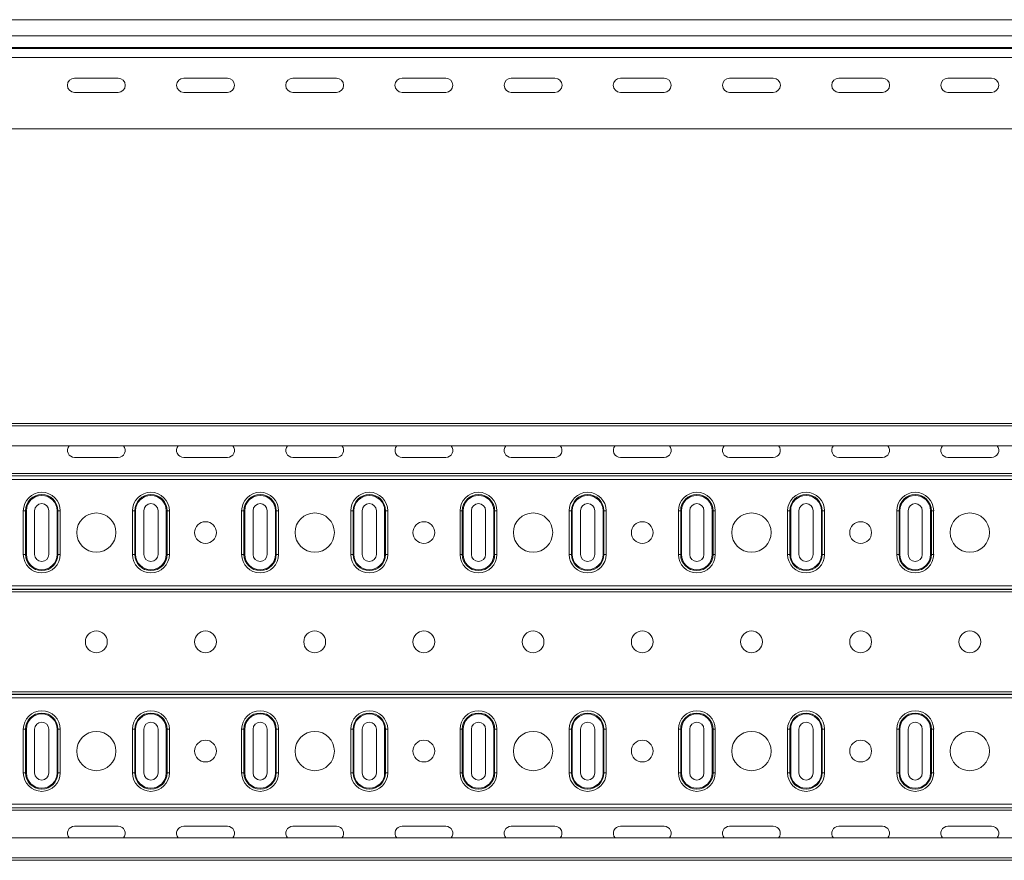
# Model space of a CAD drawing. Header units: millimetres. Extents: x -583 to 2827, y -4183 to -259.
# Tile 13 of 19: x 935 to 1386, y -1904 to -1519. Entities that reach past the tile are written whole.
import ezdxf

# ---------------------------------------------------------------- set-up
doc = ezdxf.new("R2010")
doc.units = ezdxf.units.MM

msp = doc.modelspace()

# ---------------------------------------------------------------- linework, layer by layer
at = {"color": 7, "linetype": 'Continuous', "lineweight": 15}
for p, q in [((2759.92, -1519.15), (291.92, -1519.15)), ((291.92, -1526.61), (2759.92, -1526.61)), ((291.92, -1531.91), (2759.92, -1531.91)), ((291.92, -1532.28), (2759.92, -1532.28)), ((291.92, -1536.41), (2759.92, -1536.41)), ((979.92, -1545.9), (959.92, -1545.9)), ((1029.92, -1545.9), (1009.92, -1545.9)), ((1079.92, -1545.9), (1059.92, -1545.9)), ((1129.92, -1545.9), (1109.92, -1545.9)), ((1179.92, -1545.9), (1159.92, -1545.9)), ((1229.92, -1545.9), (1209.92, -1545.9)), ((1279.92, -1545.9), (1259.92, -1545.9)), ((1329.92, -1545.9), (1309.92, -1545.9)), ((1379.92, -1545.9), (1359.92, -1545.9)), ((959.92, -1552.4), (979.92, -1552.4)), ((1009.92, -1552.4), (1029.92, -1552.4)), ((1059.92, -1552.4), (1079.92, -1552.4)), ((1109.92, -1552.4), (1129.92, -1552.4)), ((1159.92, -1552.4), (1179.92, -1552.4)), ((1209.92, -1552.4), (1229.92, -1552.4)), ((1259.92, -1552.4), (1279.92, -1552.4)), ((1309.92, -1552.4), (1329.92, -1552.4)), ((1359.92, -1552.4), (1379.92, -1552.4)), ((291.92, -1569.15), (2759.92, -1569.15)), ((291.92, -1703.92), (2759.92, -1703.92)), ((2759.92, -1705.05), (291.92, -1705.05)), ((291.92, -1714.15), (2759.92, -1714.15)), ((959.92, -1719.52), (979.92, -1719.52)), ((1009.92, -1719.52), (1029.92, -1719.52)), ((1059.92, -1719.52), (1079.92, -1719.52)), ((1109.92, -1719.52), (1129.92, -1719.52)), ((1159.92, -1719.52), (1179.92, -1719.52)), ((1209.92, -1719.52), (1229.92, -1719.52)), ((1259.92, -1719.52), (1279.92, -1719.52)), ((1309.92, -1719.52), (1329.92, -1719.52)), ((1359.92, -1719.52), (1379.92, -1719.52)), ((291.92, -1726.81), (2759.92, -1726.81)), ((291.92, -1727.87), (2759.92, -1727.87)), ((291.92, -1727.99), (2759.92, -1727.99)), ((291.92, -1729.54), (2759.92, -1729.54)), ((936.47, -1763.92), (936.47, -1743.92)), ((936.47, -1743.92), (937.51, -1743.92)), ((937.51, -1763.92), (937.51, -1743.92)), ((937.51, -1743.92), (937.89, -1743.92)), ((937.89, -1743.92), (937.89, -1763.92)), ((941.67, -1743.92), (941.67, -1763.92)), ((948.17, -1763.92), (948.17, -1743.92)), ((951.95, -1743.92), (952.33, -1743.92)), ((951.95, -1763.92), (951.95, -1743.92)), ((952.33, -1743.92), (953.36, -1743.92)), ((952.33, -1743.92), (952.33, -1763.92)), ((953.36, -1743.92), (953.36, -1763.92)), ((986.47, -1763.92), (986.47, -1743.92)), ((986.47, -1743.92), (987.51, -1743.92)), ((987.51, -1763.92), (987.51, -1743.92)), ((987.51, -1743.92), (987.89, -1743.92)), ((987.89, -1743.92), (987.89, -1763.92)), ((991.67, -1743.92), (991.67, -1763.92)), ((998.17, -1763.92), (998.17, -1743.92)), ((1001.95, -1743.92), (1002.33, -1743.92)), ((1001.95, -1763.92), (1001.95, -1743.92)), ((1002.33, -1743.92), (1003.36, -1743.92)), ((1002.33, -1743.92), (1002.33, -1763.92)), ((1003.36, -1743.92), (1003.36, -1763.92)), ((1036.47, -1763.92), (1036.47, -1743.92)), ((1036.47, -1743.92), (1037.51, -1743.92)), ((1037.51, -1763.92), (1037.51, -1743.92)), ((1037.51, -1743.92), (1037.89, -1743.92)), ((1037.89, -1743.92), (1037.89, -1763.92)), ((1041.67, -1743.92), (1041.67, -1763.92)), ((1048.17, -1763.92), (1048.17, -1743.92)), ((1051.95, -1743.92), (1052.33, -1743.92)), ((1051.95, -1763.92), (1051.95, -1743.92)), ((1052.33, -1743.92), (1053.36, -1743.92)), ((1052.33, -1743.92), (1052.33, -1763.92)), ((1053.36, -1743.92), (1053.36, -1763.92)), ((1086.47, -1763.92), (1086.47, -1743.92)), ((1086.47, -1743.92), (1087.51, -1743.92)), ((1087.51, -1763.92), (1087.51, -1743.92)), ((1087.51, -1743.92), (1087.89, -1743.92)), ((1087.89, -1743.92), (1087.89, -1763.92)), ((1091.67, -1743.92), (1091.67, -1763.92)), ((1098.17, -1763.92), (1098.17, -1743.92)), ((1101.95, -1743.92), (1102.33, -1743.92)), ((1101.95, -1763.92), (1101.95, -1743.92)), ((1102.33, -1743.92), (1103.36, -1743.92)), ((1102.33, -1743.92), (1102.33, -1763.92)), ((1103.36, -1743.92), (1103.36, -1763.92)), ((1136.47, -1763.92), (1136.47, -1743.92)), ((1136.47, -1743.92), (1137.51, -1743.92)), ((1137.51, -1763.92), (1137.51, -1743.92)), ((1137.51, -1743.92), (1137.89, -1743.92)), ((1137.89, -1743.92), (1137.89, -1763.92)), ((1141.67, -1743.92), (1141.67, -1763.92)), ((1148.17, -1763.92), (1148.17, -1743.92)), ((1151.95, -1743.92), (1152.33, -1743.92)), ((1151.95, -1763.92), (1151.95, -1743.92)), ((1152.33, -1743.92), (1153.36, -1743.92)), ((1152.33, -1743.92), (1152.33, -1763.92)), ((1153.36, -1743.92), (1153.36, -1763.92)), ((1186.47, -1763.92), (1186.47, -1743.92)), ((1186.47, -1743.92), (1187.51, -1743.92)), ((1187.51, -1763.92), (1187.51, -1743.92)), ((1187.51, -1743.92), (1187.89, -1743.92)), ((1187.89, -1743.92), (1187.89, -1763.92)), ((1191.67, -1743.92), (1191.67, -1763.92)), ((1198.17, -1763.92), (1198.17, -1743.92)), ((1201.95, -1743.92), (1202.33, -1743.92)), ((1201.95, -1763.92), (1201.95, -1743.92)), ((1202.33, -1743.92), (1203.36, -1743.92)), ((1202.33, -1743.92), (1202.33, -1763.92)), ((1203.36, -1743.92), (1203.36, -1763.92)), ((1236.47, -1763.92), (1236.47, -1743.92)), ((1236.47, -1743.92), (1237.51, -1743.92)), ((1237.51, -1763.92), (1237.51, -1743.92)), ((1237.51, -1743.92), (1237.89, -1743.92)), ((1237.89, -1743.92), (1237.89, -1763.92)), ((1241.67, -1743.92), (1241.67, -1763.92)), ((1248.17, -1763.92), (1248.17, -1743.92)), ((1251.95, -1743.92), (1252.33, -1743.92)), ((1251.95, -1763.92), (1251.95, -1743.92)), ((1252.33, -1743.92), (1253.36, -1743.92)), ((1252.33, -1743.92), (1252.33, -1763.92)), ((1253.36, -1743.92), (1253.36, -1763.92)), ((1286.47, -1763.92), (1286.47, -1743.92)), ((1286.47, -1743.92), (1287.51, -1743.92)), ((1287.51, -1763.92), (1287.51, -1743.92)), ((1287.51, -1743.92), (1287.89, -1743.92)), ((1287.89, -1743.92), (1287.89, -1763.92)), ((1291.67, -1743.92), (1291.67, -1763.92)), ((1298.17, -1763.92), (1298.17, -1743.92)), ((1301.95, -1763.92), (1301.95, -1743.92)), ((1301.95, -1743.92), (1302.33, -1743.92)), ((1302.33, -1743.92), (1303.36, -1743.92)), ((1302.33, -1743.92), (1302.33, -1763.92)), ((1303.36, -1743.92), (1303.36, -1763.92)), ((1336.47, -1763.92), (1336.47, -1743.92)), ((1336.47, -1743.92), (1337.51, -1743.92)), ((1337.51, -1763.92), (1337.51, -1743.92)), ((1337.51, -1743.92), (1337.89, -1743.92)), ((1337.89, -1743.92), (1337.89, -1763.92)), ((1341.67, -1743.92), (1341.67, -1763.92)), ((1348.17, -1763.92), (1348.17, -1743.92)), ((1351.95, -1763.92), (1351.95, -1743.92)), ((1351.95, -1743.92), (1352.33, -1743.92)), ((1352.33, -1743.92), (1353.36, -1743.92)), ((1352.33, -1743.92), (1352.33, -1763.92)), ((1353.36, -1743.92), (1353.36, -1763.92)), ((936.47, -1763.92), (937.51, -1763.92)), ((937.51, -1763.92), (937.89, -1763.92)), ((951.95, -1763.92), (952.33, -1763.92)), ((952.33, -1763.92), (953.36, -1763.92)), ((986.47, -1763.92), (987.51, -1763.92)), ((987.51, -1763.92), (987.89, -1763.92)), ((1001.95, -1763.92), (1002.33, -1763.92)), ((1002.33, -1763.92), (1003.36, -1763.92)), ((1036.47, -1763.92), (1037.51, -1763.92)), ((1037.51, -1763.92), (1037.89, -1763.92)), ((1051.95, -1763.92), (1052.33, -1763.92)), ((1052.33, -1763.92), (1053.36, -1763.92)), ((1086.47, -1763.92), (1087.51, -1763.92)), ((1087.51, -1763.92), (1087.89, -1763.92)), ((1101.95, -1763.92), (1102.33, -1763.92)), ((1102.33, -1763.92), (1103.36, -1763.92)), ((1136.47, -1763.92), (1137.51, -1763.92)), ((1137.51, -1763.92), (1137.89, -1763.92)), ((1151.95, -1763.92), (1152.33, -1763.92)), ((1152.33, -1763.92), (1153.36, -1763.92)), ((1186.47, -1763.92), (1187.51, -1763.92)), ((1187.51, -1763.92), (1187.89, -1763.92)), ((1201.95, -1763.92), (1202.33, -1763.92)), ((1202.33, -1763.92), (1203.36, -1763.92)), ((1236.47, -1763.92), (1237.51, -1763.92)), ((1237.51, -1763.92), (1237.89, -1763.92)), ((1251.95, -1763.92), (1252.33, -1763.92)), ((1252.33, -1763.92), (1253.36, -1763.92)), ((1286.47, -1763.92), (1287.51, -1763.92)), ((1287.51, -1763.92), (1287.89, -1763.92)), ((1301.95, -1763.92), (1302.33, -1763.92)), ((1302.33, -1763.92), (1303.36, -1763.92)), ((1336.47, -1763.92), (1337.51, -1763.92)), ((1337.51, -1763.92), (1337.89, -1763.92)), ((1351.95, -1763.92), (1352.33, -1763.92)), ((1352.33, -1763.92), (1353.36, -1763.92)), ((291.92, -1778.3), (2759.92, -1778.3)), ((291.92, -1779.86), (2759.92, -1779.86)), ((291.92, -1779.97), (2759.92, -1779.97)), ((291.92, -1781.03), (2759.92, -1781.03)), ((291.92, -1826.81), (2759.92, -1826.81)), ((291.92, -1827.87), (2759.92, -1827.87)), ((291.92, -1827.99), (2759.92, -1827.99)), ((291.92, -1829.54), (2759.92, -1829.54)), ((936.47, -1863.92), (936.47, -1843.92)), ((936.47, -1843.92), (937.51, -1843.92)), ((937.51, -1863.92), (937.51, -1843.92)), ((937.51, -1843.92), (937.89, -1843.92)), ((937.89, -1843.92), (937.89, -1863.92)), ((941.67, -1843.92), (941.67, -1863.92)), ((948.17, -1863.92), (948.17, -1843.92)), ((951.95, -1843.92), (952.33, -1843.92)), ((951.95, -1863.92), (951.95, -1843.92)), ((952.33, -1843.92), (953.36, -1843.92)), ((952.33, -1843.92), (952.33, -1863.92)), ((953.36, -1843.92), (953.36, -1863.92)), ((986.47, -1863.92), (986.47, -1843.92)), ((986.47, -1843.92), (987.51, -1843.92)), ((987.51, -1863.92), (987.51, -1843.92)), ((987.51, -1843.92), (987.89, -1843.92)), ((987.89, -1843.92), (987.89, -1863.92)), ((991.67, -1843.92), (991.67, -1863.92)), ((998.17, -1863.92), (998.17, -1843.92)), ((1001.95, -1843.92), (1002.33, -1843.92)), ((1001.95, -1863.92), (1001.95, -1843.92)), ((1002.33, -1843.92), (1003.36, -1843.92)), ((1002.33, -1843.92), (1002.33, -1863.92)), ((1003.36, -1843.92), (1003.36, -1863.92)), ((1036.47, -1863.92), (1036.47, -1843.92)), ((1036.47, -1843.92), (1037.51, -1843.92)), ((1037.51, -1863.92), (1037.51, -1843.92)), ((1037.51, -1843.92), (1037.89, -1843.92)), ((1037.89, -1843.92), (1037.89, -1863.92)), ((1041.67, -1843.92), (1041.67, -1863.92)), ((1048.17, -1863.92), (1048.17, -1843.92)), ((1051.95, -1843.92), (1052.33, -1843.92)), ((1051.95, -1863.92), (1051.95, -1843.92)), ((1052.33, -1843.92), (1053.36, -1843.92)), ((1052.33, -1843.92), (1052.33, -1863.92)), ((1053.36, -1843.92), (1053.36, -1863.92)), ((1086.47, -1863.92), (1086.47, -1843.92)), ((1086.47, -1843.92), (1087.51, -1843.92)), ((1087.51, -1863.92), (1087.51, -1843.92)), ((1087.51, -1843.92), (1087.89, -1843.92)), ((1087.89, -1843.92), (1087.89, -1863.92)), ((1091.67, -1843.92), (1091.67, -1863.92)), ((1098.17, -1863.92), (1098.17, -1843.92)), ((1101.95, -1843.92), (1102.33, -1843.92)), ((1101.95, -1863.92), (1101.95, -1843.92)), ((1102.33, -1843.92), (1103.36, -1843.92)), ((1102.33, -1843.92), (1102.33, -1863.92)), ((1103.36, -1843.92), (1103.36, -1863.92)), ((1136.47, -1863.92), (1136.47, -1843.92)), ((1136.47, -1843.92), (1137.51, -1843.92)), ((1137.51, -1863.92), (1137.51, -1843.92)), ((1137.51, -1843.92), (1137.89, -1843.92)), ((1137.89, -1843.92), (1137.89, -1863.92)), ((1141.67, -1843.92), (1141.67, -1863.92)), ((1148.17, -1863.92), (1148.17, -1843.92)), ((1151.95, -1843.92), (1152.33, -1843.92)), ((1151.95, -1863.92), (1151.95, -1843.92)), ((1152.33, -1843.92), (1153.36, -1843.92)), ((1152.33, -1843.92), (1152.33, -1863.92)), ((1153.36, -1843.92), (1153.36, -1863.92)), ((1186.47, -1863.92), (1186.47, -1843.92)), ((1186.47, -1843.92), (1187.51, -1843.92)), ((1187.51, -1863.92), (1187.51, -1843.92)), ((1187.51, -1843.92), (1187.89, -1843.92)), ((1187.89, -1843.92), (1187.89, -1863.92)), ((1191.67, -1843.92), (1191.67, -1863.92)), ((1198.17, -1863.92), (1198.17, -1843.92)), ((1201.95, -1843.92), (1202.33, -1843.92)), ((1201.95, -1863.92), (1201.95, -1843.92)), ((1202.33, -1843.92), (1203.36, -1843.92)), ((1202.33, -1843.92), (1202.33, -1863.92)), ((1203.36, -1843.92), (1203.36, -1863.92)), ((1236.47, -1863.92), (1236.47, -1843.92)), ((1236.47, -1843.92), (1237.51, -1843.92)), ((1237.51, -1863.92), (1237.51, -1843.92)), ((1237.51, -1843.92), (1237.89, -1843.92)), ((1237.89, -1843.92), (1237.89, -1863.92)), ((1241.67, -1843.92), (1241.67, -1863.92)), ((1248.17, -1863.92), (1248.17, -1843.92)), ((1251.95, -1843.92), (1252.33, -1843.92)), ((1251.95, -1863.92), (1251.95, -1843.92)), ((1252.33, -1843.92), (1253.36, -1843.92)), ((1252.33, -1843.92), (1252.33, -1863.92)), ((1253.36, -1843.92), (1253.36, -1863.92)), ((1286.47, -1863.92), (1286.47, -1843.92)), ((1286.47, -1843.92), (1287.51, -1843.92)), ((1287.51, -1863.92), (1287.51, -1843.92)), ((1287.51, -1843.92), (1287.89, -1843.92)), ((1287.89, -1843.92), (1287.89, -1863.92)), ((1291.67, -1843.92), (1291.67, -1863.92)), ((1298.17, -1863.92), (1298.17, -1843.92)), ((1301.95, -1863.92), (1301.95, -1843.92)), ((1301.95, -1843.92), (1302.33, -1843.92)), ((1302.33, -1843.92), (1303.36, -1843.92)), ((1302.33, -1843.92), (1302.33, -1863.92)), ((1303.36, -1843.92), (1303.36, -1863.92)), ((1336.47, -1863.92), (1336.47, -1843.92)), ((1336.47, -1843.92), (1337.51, -1843.92)), ((1337.51, -1863.92), (1337.51, -1843.92)), ((1337.51, -1843.92), (1337.89, -1843.92)), ((1337.89, -1843.92), (1337.89, -1863.92)), ((1341.67, -1843.92), (1341.67, -1863.92)), ((1348.17, -1863.92), (1348.17, -1843.92)), ((1351.95, -1863.92), (1351.95, -1843.92)), ((1351.95, -1843.92), (1352.33, -1843.92)), ((1352.33, -1843.92), (1353.36, -1843.92)), ((1352.33, -1843.92), (1352.33, -1863.92)), ((1353.36, -1843.92), (1353.36, -1863.92)), ((936.47, -1863.92), (937.51, -1863.92)), ((937.51, -1863.92), (937.89, -1863.92)), ((951.95, -1863.92), (952.33, -1863.92)), ((952.33, -1863.92), (953.36, -1863.92)), ((986.47, -1863.92), (987.51, -1863.92)), ((987.51, -1863.92), (987.89, -1863.92)), ((1001.95, -1863.92), (1002.33, -1863.92)), ((1002.33, -1863.92), (1003.36, -1863.92)), ((1036.47, -1863.92), (1037.51, -1863.92)), ((1037.51, -1863.92), (1037.89, -1863.92)), ((1051.95, -1863.92), (1052.33, -1863.92)), ((1052.33, -1863.92), (1053.36, -1863.92)), ((1086.47, -1863.92), (1087.51, -1863.92)), ((1087.51, -1863.92), (1087.89, -1863.92)), ((1101.95, -1863.92), (1102.33, -1863.92)), ((1102.33, -1863.92), (1103.36, -1863.92)), ((1136.47, -1863.92), (1137.51, -1863.92)), ((1137.51, -1863.92), (1137.89, -1863.92)), ((1151.95, -1863.92), (1152.33, -1863.92)), ((1152.33, -1863.92), (1153.36, -1863.92)), ((1186.47, -1863.92), (1187.51, -1863.92)), ((1187.51, -1863.92), (1187.89, -1863.92)), ((1201.95, -1863.92), (1202.33, -1863.92)), ((1202.33, -1863.92), (1203.36, -1863.92)), ((1236.47, -1863.92), (1237.51, -1863.92)), ((1237.51, -1863.92), (1237.89, -1863.92)), ((1251.95, -1863.92), (1252.33, -1863.92)), ((1252.33, -1863.92), (1253.36, -1863.92)), ((1286.47, -1863.92), (1287.51, -1863.92)), ((1287.51, -1863.92), (1287.89, -1863.92)), ((1301.95, -1863.92), (1302.33, -1863.92)), ((1302.33, -1863.92), (1303.36, -1863.92)), ((1336.47, -1863.92), (1337.51, -1863.92)), ((1337.51, -1863.92), (1337.89, -1863.92)), ((1351.95, -1863.92), (1352.33, -1863.92)), ((1352.33, -1863.92), (1353.36, -1863.92)), ((291.92, -1878.3), (2759.92, -1878.3)), ((291.92, -1879.86), (2759.92, -1879.86)), ((291.92, -1879.97), (2759.92, -1879.97)), ((291.92, -1881.03), (2759.92, -1881.03)), ((979.92, -1888.33), (959.92, -1888.33)), ((1029.92, -1888.33), (1009.92, -1888.33)), ((1079.92, -1888.33), (1059.92, -1888.33)), ((1129.92, -1888.33), (1109.92, -1888.33)), ((1179.92, -1888.33), (1159.92, -1888.33)), ((1229.92, -1888.33), (1209.92, -1888.33)), ((1279.92, -1888.33), (1259.92, -1888.33)), ((1329.92, -1888.33), (1309.92, -1888.33)), ((1379.92, -1888.33), (1359.92, -1888.33)), ((2759.92, -1893.7), (291.92, -1893.7)), ((291.92, -1902.8), (2759.92, -1902.8)), ((291.92, -1903.92), (2759.92, -1903.92))]:
    msp.add_line(p, q, dxfattribs=at)
for centre, radius in [((969.92, -1753.92), 9), ((1069.92, -1753.92), 9), ((1169.92, -1753.92), 9), ((1269.92, -1753.92), 9), ((1369.92, -1753.92), 9), ((1019.92, -1753.92), 5), ((1119.92, -1753.92), 5), ((1219.92, -1753.92), 5), ((1319.92, -1753.92), 5), ((969.92, -1803.92), 5), ((1019.92, -1803.92), 5), ((1069.92, -1803.92), 5), ((1119.92, -1803.92), 5), ((1169.92, -1803.92), 5), ((1219.92, -1803.92), 5), ((1269.92, -1803.92), 5), ((1319.92, -1803.92), 5), ((1369.92, -1803.92), 5), ((969.92, -1853.92), 9), ((1069.92, -1853.92), 9), ((1169.92, -1853.92), 9), ((1269.92, -1853.92), 9), ((1369.92, -1853.92), 9), ((1019.92, -1853.92), 5), ((1119.92, -1853.92), 5), ((1219.92, -1853.92), 5), ((1319.92, -1853.92), 5)]:
    msp.add_circle(centre, radius, dxfattribs=at)
for centre, radius, start, end in [((959.92, -1549.15), 3.25, 90, 270), ((979.92, -1549.15), 3.25, 270, 90), ((1009.92, -1549.15), 3.25, 90, 270), ((1029.92, -1549.15), 3.25, 270, 90), ((1059.92, -1549.15), 3.25, 90, 270), ((1079.92, -1549.15), 3.25, 270, 90), ((1109.92, -1549.15), 3.25, 90, 270), ((1129.92, -1549.15), 3.25, 270, 90), ((1159.92, -1549.15), 3.25, 90, 270), ((1179.92, -1549.15), 3.25, 270, 90), ((1209.92, -1549.15), 3.25, 90, 270), ((1229.92, -1549.15), 3.25, 270, 90), ((1259.92, -1549.15), 3.25, 90, 270), ((1279.92, -1549.15), 3.25, 270, 90), ((1309.92, -1549.15), 3.25, 90, 270), ((1329.92, -1549.15), 3.25, 270, 90), ((1359.92, -1549.15), 3.25, 90, 270), ((1379.92, -1549.15), 3.25, 270, 90), ((959.92, -1716.27), 3.25, 139.2989, 270), ((979.92, -1716.27), 3.25, 270, 40.7011), ((1009.92, -1716.27), 3.25, 139.2989, 270), ((1029.92, -1716.27), 3.25, 270, 40.7011), ((1059.92, -1716.27), 3.25, 139.2989, 270), ((1079.92, -1716.27), 3.25, 270, 40.7011), ((1109.92, -1716.27), 3.25, 139.2989, 270), ((1129.92, -1716.27), 3.25, 270, 40.7011), ((1159.92, -1716.27), 3.25, 139.2989, 270), ((1179.92, -1716.27), 3.25, 270, 40.7011), ((1209.92, -1716.27), 3.25, 139.2989, 270), ((1229.92, -1716.27), 3.25, 270, 40.7011), ((1259.92, -1716.27), 3.25, 139.2989, 270), ((1279.92, -1716.27), 3.25, 270, 40.7011), ((1309.92, -1716.27), 3.25, 139.2989, 270), ((1329.92, -1716.27), 3.25, 270, 40.7011), ((1359.92, -1716.27), 3.25, 139.2989, 270), ((1379.92, -1716.27), 3.25, 270, 40.7011), ((944.92, -1743.92), 8.45, 0, 180), ((994.92, -1743.92), 8.45, 0, 180), ((1044.92, -1743.92), 8.45, 0, 180), ((1094.92, -1743.92), 8.45, 0, 180), ((1144.92, -1743.92), 8.45, 0, 180), ((1194.92, -1743.92), 8.45, 0, 180), ((1244.92, -1743.92), 8.45, 0, 180), ((1294.92, -1743.92), 8.45, 0, 180), ((1344.92, -1743.92), 8.45, 0, 180), ((944.92, -1743.92), 7.41, 0, 180), ((944.92, -1743.92), 7.03, 0, 180), ((994.92, -1743.92), 7.41, 0, 180), ((994.92, -1743.92), 7.03, 0, 180), ((1044.92, -1743.92), 7.41, 0, 180), ((1044.92, -1743.92), 7.03, 0, 180), ((1094.92, -1743.92), 7.41, 0, 180), ((1094.92, -1743.92), 7.03, 0, 180), ((1144.92, -1743.92), 7.41, 0, 180), ((1144.92, -1743.92), 7.03, 0, 180), ((1194.92, -1743.92), 7.41, 0, 180), ((1194.92, -1743.92), 7.03, 0, 180), ((1244.92, -1743.92), 7.41, 0, 180), ((1244.92, -1743.92), 7.03, 0, 180), ((1294.92, -1743.92), 7.41, 0, 180), ((1294.92, -1743.92), 7.03, 0, 180), ((1344.92, -1743.92), 7.41, 0, 180), ((1344.92, -1743.92), 7.03, 0, 180), ((944.92, -1743.92), 3.25, 0, 180), ((994.92, -1743.92), 3.25, 0, 180), ((1044.92, -1743.92), 3.25, 0, 180), ((1094.92, -1743.92), 3.25, 0, 180), ((1144.92, -1743.92), 3.25, 0, 180), ((1194.92, -1743.92), 3.25, 0, 180), ((1244.92, -1743.92), 3.25, 0, 180), ((1294.92, -1743.92), 3.25, 0, 180), ((1344.92, -1743.92), 3.25, 0, 180), ((944.92, -1763.92), 8.45, 180, 0), ((944.92, -1763.92), 7.41, 180, 0), ((944.92, -1763.92), 7.03, 180, 0), ((944.92, -1763.92), 3.25, 180, 0), ((994.92, -1763.92), 8.45, 180, 0), ((994.92, -1763.92), 7.41, 180, 0), ((994.92, -1763.92), 7.03, 180, 0), ((994.92, -1763.92), 3.25, 180, 0), ((1044.92, -1763.92), 8.45, 180, 0), ((1044.92, -1763.92), 7.41, 180, 0), ((1044.92, -1763.92), 7.03, 180, 0), ((1044.92, -1763.92), 3.25, 180, 0), ((1094.92, -1763.92), 8.45, 180, 0), ((1094.92, -1763.92), 7.41, 180, 0), ((1094.92, -1763.92), 7.03, 180, 0), ((1094.92, -1763.92), 3.25, 180, 0), ((1144.92, -1763.92), 8.45, 180, 0), ((1144.92, -1763.92), 7.41, 180, 0), ((1144.92, -1763.92), 7.03, 180, 0), ((1144.92, -1763.92), 3.25, 180, 0), ((1194.92, -1763.92), 8.45, 180, 0), ((1194.92, -1763.92), 7.41, 180, 0), ((1194.92, -1763.92), 7.03, 180, 0), ((1194.92, -1763.92), 3.25, 180, 0), ((1244.92, -1763.92), 8.45, 180, 0), ((1244.92, -1763.92), 7.41, 180, 0), ((1244.92, -1763.92), 7.03, 180, 0), ((1244.92, -1763.92), 3.25, 180, 0), ((1294.92, -1763.92), 8.45, 180, 0), ((1294.92, -1763.92), 7.41, 180, 0), ((1294.92, -1763.92), 7.03, 180, 0), ((1294.92, -1763.92), 3.25, 180, 0), ((1344.92, -1763.92), 8.45, 180, 0), ((1344.92, -1763.92), 7.41, 180, 0), ((1344.92, -1763.92), 7.03, 180, 0), ((1344.92, -1763.92), 3.25, 180, 0), ((944.92, -1843.92), 8.45, 0, 180), ((944.92, -1843.92), 7.41, 0, 180), ((944.92, -1843.92), 7.03, 0, 180), ((994.92, -1843.92), 8.45, 0, 180), ((994.92, -1843.92), 7.41, 0, 180), ((994.92, -1843.92), 7.03, 0, 180), ((1044.92, -1843.92), 8.45, 0, 180), ((1044.92, -1843.92), 7.41, 0, 180), ((1044.92, -1843.92), 7.03, 0, 180), ((1094.92, -1843.92), 8.45, 0, 180), ((1094.92, -1843.92), 7.41, 0, 180), ((1094.92, -1843.92), 7.03, 0, 180), ((1144.92, -1843.92), 8.45, 0, 180), ((1144.92, -1843.92), 7.41, 0, 180), ((1144.92, -1843.92), 7.03, 0, 180), ((1194.92, -1843.92), 8.45, 0, 180), ((1194.92, -1843.92), 7.41, 0, 180), ((1194.92, -1843.92), 7.03, 0, 180), ((1244.92, -1843.92), 8.45, 0, 180), ((1244.92, -1843.92), 7.41, 0, 180), ((1244.92, -1843.92), 7.03, 0, 180), ((1294.92, -1843.92), 8.45, 0, 180), ((1294.92, -1843.92), 7.41, 0, 180), ((1294.92, -1843.92), 7.03, 0, 180), ((1344.92, -1843.92), 8.45, 0, 180), ((1344.92, -1843.92), 7.41, 0, 180), ((1344.92, -1843.92), 7.03, 0, 180), ((944.92, -1843.92), 3.25, 0, 180), ((994.92, -1843.92), 3.25, 0, 180), ((1044.92, -1843.92), 3.25, 0, 180), ((1094.92, -1843.92), 3.25, 0, 180), ((1144.92, -1843.92), 3.25, 0, 180), ((1194.92, -1843.92), 3.25, 0, 180), ((1244.92, -1843.92), 3.25, 0, 180), ((1294.92, -1843.92), 3.25, 0, 180), ((1344.92, -1843.92), 3.25, 0, 180), ((944.92, -1863.92), 8.45, 180, 0), ((944.92, -1863.92), 7.41, 180, 0), ((944.92, -1863.92), 7.03, 180, 0), ((944.92, -1863.92), 3.25, 180, 0), ((994.92, -1863.92), 8.45, 180, 0), ((994.92, -1863.92), 7.41, 180, 0), ((994.92, -1863.92), 7.03, 180, 0), ((994.92, -1863.92), 3.25, 180, 0), ((1044.92, -1863.92), 8.45, 180, 0), ((1044.92, -1863.92), 7.41, 180, 0), ((1044.92, -1863.92), 7.03, 180, 0), ((1044.92, -1863.92), 3.25, 180, 0), ((1094.92, -1863.92), 8.45, 180, 0), ((1094.92, -1863.92), 7.41, 180, 0), ((1094.92, -1863.92), 7.03, 180, 0), ((1094.92, -1863.92), 3.25, 180, 0), ((1144.92, -1863.92), 8.45, 180, 0), ((1144.92, -1863.92), 7.41, 180, 0), ((1144.92, -1863.92), 7.03, 180, 0), ((1144.92, -1863.92), 3.25, 180, 0), ((1194.92, -1863.92), 8.45, 180, 0), ((1194.92, -1863.92), 7.41, 180, 0), ((1194.92, -1863.92), 7.03, 180, 0), ((1194.92, -1863.92), 3.25, 180, 0), ((1244.92, -1863.92), 8.45, 180, 0), ((1244.92, -1863.92), 7.41, 180, 0), ((1244.92, -1863.92), 7.03, 180, 0), ((1244.92, -1863.92), 3.25, 180, 0), ((1294.92, -1863.92), 8.45, 180, 0), ((1294.92, -1863.92), 7.41, 180, 0), ((1294.92, -1863.92), 7.03, 180, 0), ((1294.92, -1863.92), 3.25, 180, 0), ((1344.92, -1863.92), 8.45, 180, 0), ((1344.92, -1863.92), 7.41, 180, 0), ((1344.92, -1863.92), 7.03, 180, 0), ((1344.92, -1863.92), 3.25, 180, 0), ((959.92, -1891.58), 3.25, 90, 220.7011), ((979.92, -1891.58), 3.25, 319.2989, 90), ((1009.92, -1891.58), 3.25, 90, 220.7011), ((1029.92, -1891.58), 3.25, 319.2989, 90), ((1059.92, -1891.58), 3.25, 90, 220.7011), ((1079.92, -1891.58), 3.25, 319.2989, 90), ((1109.92, -1891.58), 3.25, 90, 220.7011), ((1129.92, -1891.58), 3.25, 319.2989, 90), ((1159.92, -1891.58), 3.25, 90, 220.7011), ((1179.92, -1891.58), 3.25, 319.2989, 90), ((1209.92, -1891.58), 3.25, 90, 220.7011), ((1229.92, -1891.58), 3.25, 319.2989, 90), ((1259.92, -1891.58), 3.25, 90, 220.7011), ((1279.92, -1891.58), 3.25, 319.2989, 90), ((1309.92, -1891.58), 3.25, 90, 220.7011), ((1329.92, -1891.58), 3.25, 319.2989, 90), ((1359.92, -1891.58), 3.25, 90, 220.7011), ((1379.92, -1891.58), 3.25, 319.2989, 90)]:
    msp.add_arc(centre, radius, start, end, dxfattribs=at)

doc.saveas('drawing.dxf')
